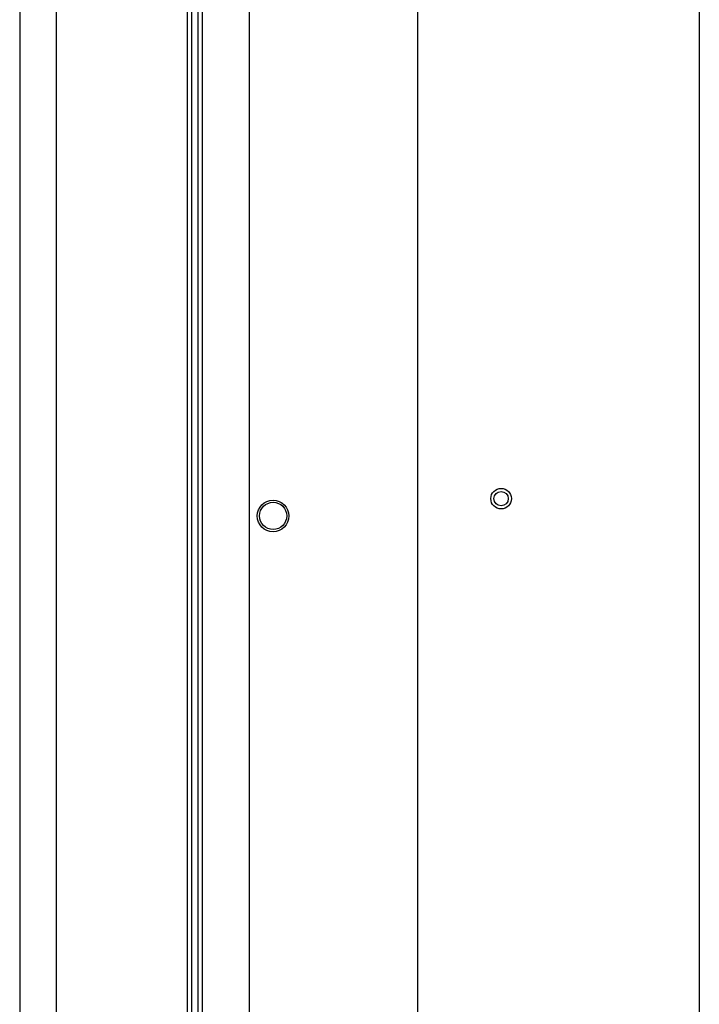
# Paper-space layout 'SUBMITTAL_E1H_1_1' of a CAD drawing. Header units: millimetres. Extents: x 0 to 841, y 0 to 594.
# Tile 48 of 69: x 341 to 371, y 466 to 509. Entities that reach past the tile are written whole.
import ezdxf

# ---------------------------------------------------------------- set-up
doc = ezdxf.new("R2010")
doc.units = ezdxf.units.MM
doc.header["$LTSCALE"] = 46.255
doc.layers.get('0').update_dxf_attribs({"linetype": 'CONTINUOUS'})
for name, color, linetype in [('002___PRT_ALL_AXES', 7, 'CONTINUOUS'), ('DATUM', 7, 'CONTINUOUS'), ('NOTES', 7, 'CONTINUOUS')]:
    doc.layers.add(name, color=color, linetype=linetype)

psp = doc.layouts.new('SUBMITTAL_E1H_1_1')

# ---------------------------------------------------------------- linework, layer by layer
at = {"color": 3, "linetype": 'CONTINUOUS'}
psp.add_line((370.716, 551.544), (370.716, 320.794), dxfattribs=at)
at = {"color": 7, "linetype": 'CONTINUOUS'}
for p, q in [((341.097, 546.544), (341.097, 321.544)), ((342.684, 546.544), (342.684, 321.544)), ((348.391, 546.544), (348.391, 321.544)), ((348.578, 546.544), (348.578, 321.544)), ((348.866, 546.544), (348.866, 321.544)), ((349.053, 546.544), (349.053, 321.544)), ((351.097, 546.544), (351.097, 321.544)), ((358.44, 546.544), (358.44, 321.544))]:
    psp.add_line(p, q, dxfattribs=at)
at = {"color": 3, "linetype": 'CONTINUOUS'}
psp.add_circle((362.078, 488.235), 0.312, dxfattribs=at)
at = {"layer": '002___PRT_ALL_AXES', "color": 7, "linetype": 'CONTINUOUS'}
psp.add_circle((362.078, 488.235), 0.449, dxfattribs=at)
at = {"layer": 'DATUM', "color": 7, "linetype": 'CONTINUOUS'}
psp.add_circle((352.141, 487.481), 0.688, dxfattribs=at)
at = {"layer": 'NOTES', "color": 7, "linetype": 'CONTINUOUS'}
psp.add_circle((352.141, 487.481), 0.594, dxfattribs=at)

doc.saveas('drawing.dxf')
